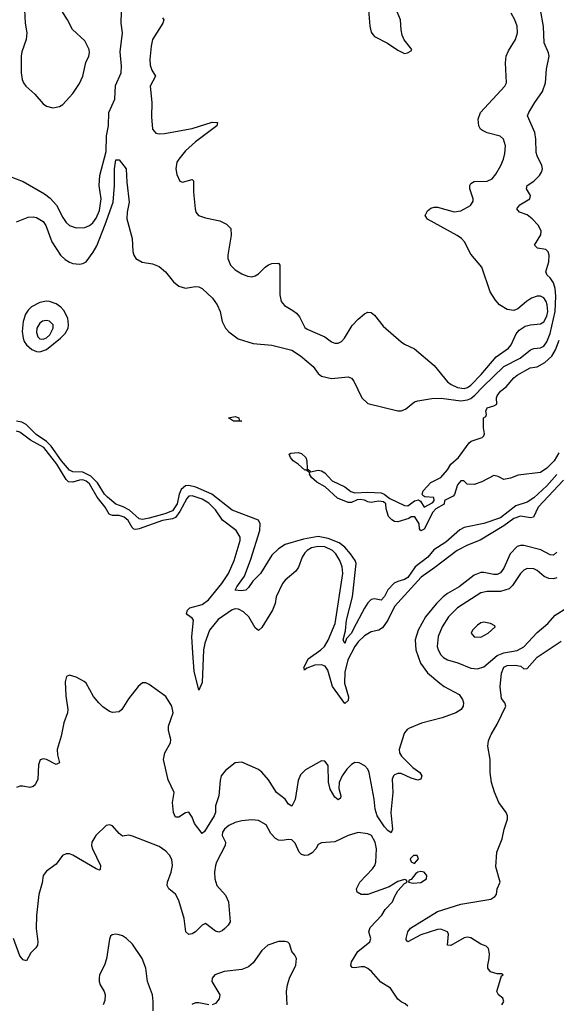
# Model space of a CAD drawing. Header units: inches. Extents: x 1682530 to 1839546, y 640742 to 791647.
# Tile 64 of 256: x 1701509 to 1704746, y 688373 to 694310. Entities that reach past the tile are written whole.
import ezdxf

# ---------------------------------------------------------------- set-up
doc = ezdxf.new("R2010")
doc.units = ezdxf.units.IN
doc.header["$MEASUREMENT"] = 0
doc.layers.add('B7608', color=7, linetype='Continuous')
doc.layers.add('B7609', color=7, linetype='Continuous')

msp = doc.modelspace()

# ---------------------------------------------------------------- linework, layer by layer
at = {"layer": 'B7608', "color": 5}
for points, elevation in [([(1701762, 690000), (1701760.3, 689990), (1701734.7, 689910), (1701737.5, 689877.5), (1701750, 689828.7), (1701730, 689819.5), (1701670, 689849.6), (1701650, 689854), (1701632.8, 689847.2), (1701622.6, 689817.4), (1701618.4, 689730), (1701602.8, 689697.2), (1701590, 689686.6), (1701570, 689680.7), (1701527.7, 689687.7), (1701510, 689687.8), (1701490, 689681.3)], 520), ([(1703827.3, 690000), (1703798.2, 689910), (1703799.7, 689890), (1703812.9, 689870), (1703881, 689801), (1703922.4, 689770), (1703934.9, 689750), (1703930, 689729.6), (1703910, 689725.1), (1703870, 689737.6), (1703810, 689764.5), (1703790, 689765.1), (1703770, 689757.7), (1703763.2, 689750), (1703756.9, 689730), (1703759.8, 689650), (1703747.7, 689530), (1703758.2, 689430), (1703750, 689406.6), (1703730, 689420.3), (1703710, 689443.9), (1703666.2, 689510), (1703654.2, 689550), (1703647.8, 689610), (1703616.6, 689770), (1703608.4, 689790), (1703591.3, 689810), (1703557.7, 689830), (1703530, 689831.5), (1703510, 689818.4), (1703482.3, 689790), (1703454.9, 689750), (1703437.3, 689710), (1703435.2, 689675.2), (1703447.1, 689630), (1703444, 689616), (1703430, 689605.1), (1703410, 689621.4), (1703381.5, 689670), (1703372.5, 689712.5), (1703370, 689812.3), (1703350, 689839.6), (1703330, 689840.5), (1703232.5, 689787.5), (1703203.2, 689756.7), (1703190, 689722.7), (1703170, 689608), (1703150, 689567.8), (1703130, 689580.4), (1703110, 689610.8), (1703059.3, 689650), (1703010, 689726.3), (1702970, 689773.3), (1702950, 689789.6), (1702850, 689833.6), (1702810, 689829.6), (1702750, 689783), (1702724.9, 689750), (1702717.6, 689722.4), (1702711.3, 689630), (1702691.3, 689570), (1702689.6, 689530), (1702682.4, 689510), (1702624.4, 689415.6), (1702610, 689403), (1702563.5, 689463.5), (1702550, 689502), (1702530, 689532.2), (1702510, 689527), (1702470, 689501.2), (1702450, 689501.7), (1702437.9, 689530), (1702431.1, 689588.9), (1702440.4, 689650), (1702405.7, 689725.7), (1702376.5, 689850), (1702384.1, 689890), (1702418.4, 689950), (1702421.8, 689970), (1702413.3, 690000)], 520), ([(1704417.2, 688370), (1704429.3, 688390), (1704422.7, 688410), (1704397, 688430), (1704388, 688450), (1704415.3, 688544.7), (1704426, 688550), (1704416.4, 688556.4), (1704390, 688556), (1704350, 688569.4), (1704333.2, 688590), (1704332.3, 688610), (1704342, 688650), (1704343.2, 688676.8), (1704337, 688710), (1704322.7, 688722.7), (1704290, 688735.8), (1704230, 688773.5), (1704210, 688778.6), (1704190, 688774.5), (1704110, 688727.6), (1704090, 688729.5), (1704096.1, 688796.1), (1704089.7, 688810), (1704050, 688826.3), (1704030, 688825), (1703928.3, 688791.7), (1703850, 688749.8), (1703841.4, 688761.4), (1703840.9, 688770), (1703850.7, 688810), (1703867, 688833), (1704030, 688932.4), (1704170, 688977.1), (1704352, 689008), (1704376.1, 689023.9), (1704384.8, 689035.2), (1704389.5, 689070), (1704407, 689110), (1704381.2, 689201.2), (1704387.4, 689290), (1704419.9, 689370), (1704431.3, 689428.7), (1704452.3, 689490), (1704452.6, 689510), (1704444.4, 689530), (1704399.3, 689590), (1704373, 689653), (1704356.1, 689710), (1704348.2, 689770), (1704347, 689850), (1704333.2, 689930), (1704337.7, 689962.3), (1704348.4, 689991.6), (1704353.2, 690000)], 520), ([(1703850, 688361.2), (1703835.4, 688375.4), (1703810, 688387.3), (1703790, 688404.5), (1703745.1, 688470), (1703687.2, 688507.2), (1703632.3, 688570), (1703610, 688588.6), (1703590, 688598), (1703570, 688599.8), (1703530, 688593.5), (1703515.8, 688595.8), (1703506.1, 688606.1), (1703509.8, 688630), (1703548.2, 688691.8), (1703622, 688750), (1703627.3, 688770), (1703616.2, 688810), (1703624.2, 688835.8), (1703694.5, 688910), (1703714.5, 688945.5), (1703759, 688990), (1703770, 689022), (1703790, 689058), (1703830, 689102), (1703846, 689110), (1703842, 689122), (1703830, 689126), (1703790, 689114.3), (1703738.8, 689081.2), (1703610, 689034.7), (1703570, 689034.7), (1703544.5, 689050), (1703541.3, 689070), (1703560.4, 689110), (1703637.4, 689190), (1703652.4, 689210), (1703658, 689230), (1703660.6, 689310), (1703652.7, 689350), (1703631.1, 689391.1), (1703610, 689400.9), (1703550, 689409.8), (1703490.8, 689390), (1703410, 689351.8), (1703330, 689347), (1703310, 689337), (1703294.9, 689310), (1703274.3, 689285.7), (1703250, 689272.7), (1703230, 689269.3), (1703210, 689275.7), (1703195.7, 689290), (1703170, 689344.7), (1703150, 689364), (1703130, 689367.2), (1703090, 689360.2), (1703070, 689363.4), (1703052.6, 689372.6), (1703023.8, 689403.8), (1702995.7, 689455.7), (1702950, 689482.2), (1702910, 689486.2), (1702850, 689479.8), (1702810, 689469.1), (1702770, 689450.6), (1702745.6, 689430), (1702732.1, 689410), (1702731.1, 689390), (1702750.2, 689350), (1702749.4, 689330), (1702697.1, 689230), (1702689.4, 689210), (1702684.6, 689170), (1702686, 689130), (1702697.6, 689090), (1702751.2, 689031.2), (1702768.9, 688991.1), (1702779.5, 688870), (1702767.2, 688850), (1702745.7, 688830), (1702730, 688816.4), (1702710, 688808.6), (1702690, 688814.7), (1702630, 688859.6), (1702610, 688849.7), (1702570, 688809.7), (1702550, 688797.2), (1702530, 688793), (1702510.9, 688810.9), (1702501.1, 688890), (1702470, 688998.4), (1702450, 689036.3), (1702408.4, 689068.4), (1702399.8, 689090), (1702400.7, 689110), (1702423.7, 689170), (1702431.2, 689210), (1702426.3, 689246.3), (1702413, 689273), (1702390, 689296.8), (1702350, 689323.8), (1702190, 689387.6), (1702168, 689392), (1702130, 689387), (1702110, 689402), (1702070, 689449.6), (1702050, 689455.4), (1702030, 689451.2), (1701967.7, 689390), (1701944.9, 689350), (1701943.1, 689330), (1701947.6, 689310), (1701997.1, 689210), (1701994.6, 689185.4), (1701990, 689182.7), (1701970, 689189.6), (1701830, 689273.3), (1701810, 689280.4), (1701790, 689280.5), (1701767.7, 689270), (1701730, 689219), (1701670, 689175.3), (1701650.8, 689150), (1701644.9, 689104.9), (1701624, 689036), (1701611.5, 688908.5), (1701608.1, 688830), (1701618.6, 688750), (1701616.1, 688730), (1701606.6, 688713.4), (1701577.3, 688682.7), (1701550, 688636), (1701530, 688640.5), (1701510, 688665.6), (1701472.7, 688770)], 540), ([(1702314, 688334), (1702315.1, 688390), (1702309.6, 688430), (1702279.6, 688510), (1702269.6, 688590), (1702247.3, 688650), (1702190, 688735.1), (1702152.7, 688770), (1702130, 688786.6), (1702110, 688792.3), (1702090, 688796), (1702067.1, 688792.9), (1702056, 688784), (1702050, 688766), (1702033.2, 688646.8), (1702020.7, 688610), (1701990.7, 688550), (1701987.7, 688530), (1701988, 688510), (1701995.5, 688490), (1702019.1, 688450), (1702025.5, 688430), (1702023.4, 688396.6), (1702013.4, 688370)], 560), ([(1703123.7, 688370), (1703119.5, 688450), (1703124.7, 688490), (1703136.4, 688530), (1703174.2, 688610), (1703178.4, 688650), (1703169.7, 688669.7), (1703151.5, 688691.5), (1703136.9, 688736.9), (1703127.2, 688747.2), (1703110, 688752), (1703070, 688751.3), (1703005.5, 688730), (1702970, 688697.6), (1702917.1, 688622.9), (1702890, 688598.4), (1702850, 688582.9), (1702742, 688570), (1702687.3, 688550), (1702670.7, 688530), (1702668, 688510), (1702716.3, 688430), (1702713.4, 688406.6), (1702690, 688377.2), (1702670.4, 688369.6)], 560), ([(1702650, 688369.5), (1702590, 688382.7), (1702570, 688381.2), (1702547.5, 688372.5)], 560)]:
    msp.add_lwpolyline(points, dxfattribs=dict(at, elevation=elevation))
at = {"layer": 'B7608', "color": 5, "elevation": 540}
for points in [[(1703906, 689270), (1703884.7, 689270), (1703864, 689250), (1703870, 689232), (1703890, 689222), (1703914, 689250)], [(1703930, 689173.2), (1703910, 689169), (1703898.8, 689161.2), (1703870, 689126), (1703858, 689122), (1703854, 689110), (1703883.5, 689103.5), (1703930, 689108.5), (1703963.7, 689130), (1703966, 689150), (1703950, 689169.2)]]:
    msp.add_lwpolyline(points, close=True, dxfattribs=at)
at = {"layer": 'B7609', "color": 5}
for points, elevation in [([(1701403.4, 693383.4), (1701530, 693333.4), (1701659.6, 693259.6), (1701693.7, 693233.7), (1701731.9, 693191.9), (1701770, 693116.9), (1701790, 693087.5), (1701810, 693068.5), (1701850, 693054.8), (1701902.3, 693057.7), (1701930, 693069.1), (1701950, 693085.4), (1701970, 693113), (1701990, 693160.3), (1702000.1, 693230), (1701988.9, 693310), (1701993.3, 693370), (1702030, 693515.8), (1702033.3, 693610), (1702045.3, 693670), (1702047.2, 693750), (1702082.6, 693830), (1702086.9, 693913.1), (1702120.5, 693990), (1702123.3, 694030), (1702115.9, 694115.9), (1702128.8, 694230), (1702121.6, 694290), (1702125.7, 694430)], 480), ([(1701535.8, 694410), (1701541.6, 694290), (1701552.4, 694230), (1701548.7, 694190), (1701523, 694117), (1701518.3, 694090), (1701519, 693990), (1701524.4, 693950), (1701531.7, 693930), (1701547.2, 693910), (1701600.6, 693860.6), (1701650, 693801.8), (1701670, 693788), (1701710, 693778), (1701750, 693786.5), (1701770, 693799.6), (1701830, 693865.8), (1701870, 693925.3), (1701889.9, 693970.1), (1701907.7, 694052.3), (1701925.6, 694090), (1701930.7, 694110), (1701928.7, 694130), (1701901.7, 694181.7), (1701828.2, 694250), (1701796.9, 694310), (1701762.6, 694362.6)], 520), ([(1703612.3, 694392.3), (1703620.7, 694270), (1703630, 694235.5), (1703640.1, 694220.1), (1703650, 694208.8), (1703728.5, 694168.5), (1703790, 694126), (1703830, 694106.8), (1703848.9, 694111.1), (1703870, 694122), (1703875.3, 694130), (1703829.3, 694189.3), (1703816, 694216), (1703809.5, 694249.5), (1703807.3, 694310), (1703766.1, 694406.1)], 520), ([(1701490, 693090.4), (1701560.1, 693119.9), (1701590, 693121.3), (1701610, 693117), (1701650, 693093.7), (1701667, 693070), (1701702.8, 692970), (1701755.7, 692890), (1701784.2, 692864.2), (1701810, 692848.2), (1701830, 692840.4), (1701870, 692836.6), (1701890, 692840.4), (1701910, 692850.9), (1701952.4, 692907.6), (1701974.5, 692945.5), (1702024.6, 693075.4), (1702072.2, 693210), (1702080.7, 693310), (1702081.2, 693410), (1702090, 693466), (1702110, 693464.7), (1702150.7, 693410), (1702154.6, 693330), (1702170.2, 693210), (1702158.5, 693150), (1702156.5, 693110), (1702188.5, 692990), (1702191.9, 692911.9), (1702198, 692890), (1702210.4, 692870.4), (1702248.5, 692848.5), (1702310, 692838.4), (1702350, 692821.3), (1702388.4, 692790), (1702437.1, 692730), (1702470, 692703.8), (1702510, 692690.4), (1702570, 692702), (1702590, 692699.5), (1702610, 692688.5), (1702672, 692630), (1702701.1, 692590), (1702718, 692550), (1702730.5, 692490), (1702750.3, 692450.3), (1702770, 692427.3), (1702826.3, 692386.3), (1702917.7, 692357.7), (1703030, 692347.2), (1703150, 692318), (1703203.1, 692283.1), (1703278.8, 692218.8), (1703310, 692176.2), (1703330, 692160.2), (1703390, 692145.8), (1703490, 692156), (1703510, 692148), (1703524.4, 692130), (1703574, 692030), (1703610, 691994.9), (1703790, 691950.7), (1703810, 691952.4), (1703837.5, 691962.5), (1703890, 692006.4), (1703910, 692012.7), (1703994.5, 692025.5), (1704051.8, 692028.2), (1704170, 692011.6), (1704210, 692017.1), (1704230, 692025.9), (1704254.9, 692045.1), (1704303.1, 692096.9), (1704430, 692218.1), (1704528.3, 692270), (1704590, 692319.6), (1704610, 692326.8), (1704650, 692330.6), (1704670, 692341.3), (1704690, 692366.6), (1704710, 692417.6), (1704739.3, 692550), (1704742.6, 692642.6), (1704739.1, 692690), (1704730, 692722.8), (1704710, 692753.4), (1704691.4, 692770), (1704682.8, 692790), (1704701.4, 692850), (1704702.2, 692890), (1704698, 692910), (1704683.7, 692923.7), (1704632.8, 692932.8), (1704614.2, 692950), (1704652.5, 693012.5), (1704655, 693035), (1704639.3, 693070), (1704601.4, 693110), (1704570, 693132.5), (1704524.5, 693150), (1704508.5, 693170), (1704527.1, 693192.9), (1704586.6, 693230), (1704589.8, 693250), (1704567.1, 693290), (1704571.1, 693310), (1704610, 693336.8), (1704645, 693370), (1704657.3, 693390), (1704662, 693410), (1704659, 693430), (1704629.9, 693489.9), (1704624.8, 693510), (1704623.2, 693590), (1704617, 693630), (1704572.8, 693730), (1704579.6, 693750), (1704616.5, 693810), (1704663.8, 693876.2), (1704680.5, 693930), (1704687.5, 694012.5), (1704702.3, 694090), (1704699.1, 694110), (1704672.8, 694170), (1704669.1, 694269.1), (1704651.3, 694370)], 460), ([(1702370, 694320.3), (1702379, 694310), (1702372.8, 694290), (1702309.4, 694190), (1702301.8, 694150), (1702294.2, 694070), (1702296.7, 694036.7), (1702306.6, 694006.6), (1702329.2, 693970), (1702297.2, 693910), (1702305.6, 693810), (1702303.6, 693723.6), (1702310.3, 693650.3), (1702330, 693625.7), (1702350, 693620.8), (1702383.4, 693623.4), (1702550, 693653.7), (1702670, 693691.7), (1702702.8, 693690), (1702699.3, 693670), (1702570, 693572.7), (1702510, 693518.5), (1702468.9, 693470), (1702457.4, 693450), (1702450.4, 693410), (1702456.4, 693376.4), (1702476, 693336), (1702491.1, 693331.1), (1702550, 693346.8), (1702558, 693338), (1702558.3, 693270), (1702567.4, 693170), (1702572.4, 693150), (1702588, 693130), (1702630, 693114.4), (1702716.2, 693096.2), (1702756.7, 693076.7), (1702782.8, 693050), (1702784.9, 693010), (1702764.6, 692890), (1702765.7, 692870), (1702780.9, 692830), (1702810, 692801.7), (1702850, 692777.4), (1702882.8, 692762.8), (1702910, 692759.6), (1702930, 692765), (1702950, 692777.3), (1702990, 692817.8), (1703010, 692831.1), (1703030, 692839), (1703070, 692842.8), (1703078, 692830), (1703078.2, 692650), (1703086.5, 692610), (1703105.8, 692585.8), (1703157.5, 692557.5), (1703179.8, 692539.8), (1703197.5, 692517.5), (1703230, 692454.9), (1703243.4, 692443.4), (1703350, 692396.8), (1703390, 692367.2), (1703410, 692358.8), (1703430, 692359.2), (1703450, 692370.2), (1703468.8, 692390), (1703514.4, 692465.6), (1703550, 692503.7), (1703590, 692536.4), (1703610, 692546), (1703630, 692543.8), (1703650, 692528), (1703702.7, 692462.7), (1703810, 692367.3), (1703830, 692353.4), (1703890, 692326), (1704010, 692224.4), (1704090, 692125.8), (1704111.6, 692110), (1704150, 692091.6), (1704190, 692086.1), (1704210, 692092.7), (1704230, 692106.9), (1704292.9, 692170), (1704383.1, 692276.9), (1704458, 692330), (1704474.8, 692350), (1704503.9, 692416.1), (1704521.6, 692438.4), (1704558.4, 692461.6), (1704589.8, 692470.2), (1704650, 692475.9), (1704670, 692487.5), (1704690, 692523.2), (1704694.5, 692550), (1704692.1, 692590), (1704685.4, 692610), (1704670, 692633.5), (1704650, 692643.1), (1704630, 692643.8), (1704597.1, 692630), (1704566, 692610), (1704513.9, 692566.1), (1704490, 692556.9), (1704450, 692563), (1704404.5, 692590), (1704378.7, 692618.7), (1704348, 692670), (1704297.1, 692817.1), (1704230, 692897.2), (1704193.2, 692970), (1704175.1, 692990), (1704148.5, 693008.5), (1703970, 693106.6), (1703954.5, 693130), (1703970, 693157.3), (1703990, 693173.4), (1704010, 693180.5), (1704030, 693179.5), (1704130, 693151.4), (1704170, 693157.8), (1704229.5, 693190), (1704245.1, 693214.9), (1704244.8, 693230), (1704224.7, 693290), (1704223.6, 693310), (1704230, 693322.8), (1704250, 693333.4), (1704330, 693335.6), (1704359.6, 693350), (1704382.2, 693377.8), (1704411.2, 693430), (1704428, 693470), (1704435.8, 693504.2), (1704440.5, 693550), (1704427, 693590), (1704406.9, 693606.9), (1704330, 693627.1), (1704300.9, 693640.9), (1704289.8, 693649.8), (1704279.7, 693670), (1704275.1, 693710), (1704288.3, 693750), (1704436.2, 693910), (1704445.6, 693930), (1704440.5, 694050), (1704444.7, 694090), (1704458, 694122), (1704500.7, 694190), (1704511.2, 694230), (1704509.4, 694270.6), (1704496.3, 694310), (1704474.3, 694350)], 480), ([(1704761.8, 691698.2), (1704734.2, 691650), (1704690, 691606.4), (1704650, 691579.6), (1704515.9, 691564.1), (1704470, 691545.2), (1704430, 691538), (1704396.4, 691556.4), (1704370, 691562), (1704297.5, 691522.5), (1704250, 691507), (1704209.3, 691509.3), (1704188.7, 691528.7), (1704170, 691529), (1704150, 691505.2), (1704132.8, 691447.2), (1704123.8, 691436.2), (1704072, 691410), (1704070, 691388.7), (1704019.8, 691360.2), (1704000.4, 691339.6), (1703950, 691238), (1703930, 691228), (1703920.4, 691240.4), (1703919, 691270), (1703892.7, 691312.7), (1703870, 691312), (1703856.7, 691303.3), (1703790, 691282.7), (1703770, 691283.7), (1703754.7, 691294.7), (1703734.2, 691314.2), (1703720.9, 691360.9), (1703718, 691390), (1703703.7, 691403.7), (1703673.7, 691406.3), (1703630, 691399.3), (1703610, 691402.7), (1703590, 691413), (1703563.1, 691416.9), (1703544.9, 691415.1), (1703510, 691398.4), (1703490, 691399.6), (1703425.6, 691425.6), (1703352.3, 691492.3), (1703301.1, 691521.1), (1703269.7, 691549.7), (1703258, 691570), (1703258.6, 691578.6), (1703235.3, 691595.3), (1703230, 691593.2), (1703190, 691629.6), (1703159.5, 691650), (1703143.7, 691670), (1703135.3, 691690), (1703144.1, 691695.9), (1703190, 691701.1), (1703210, 691693.4), (1703234.4, 691670), (1703241.1, 691650), (1703242.8, 691602.8), (1703262, 691590), (1703263.6, 691583.6), (1703310, 691593.1), (1703330.2, 691590.3), (1703350, 691577.1), (1703393.4, 691530), (1703470, 691493.7), (1703505.9, 691465.9), (1703530, 691456.5), (1703610, 691460.9), (1703690, 691456.9), (1703707.3, 691450), (1703742, 691422), (1703830, 691380.3), (1703850, 691378.7), (1703890, 691408), (1703914.8, 691414.8), (1703927.1, 691407.1), (1703950, 691371), (1704002, 691398), (1704008.7, 691410), (1704008, 691428), (1703952.9, 691432.9), (1703940.2, 691440.2), (1703937.2, 691450), (1703942.9, 691470), (1703990, 691519.5), (1704049.2, 691550), (1704090, 691596), (1704109.5, 691630.5), (1704156, 691670), (1704220.9, 691759.1), (1704232.3, 691767.7), (1704299, 691790), (1704310, 691801), (1704313.1, 691813.1), (1704308, 691850), (1704308, 691910), (1704322, 691918), (1704326, 691930), (1704322, 691950), (1704328.7, 691970), (1704370, 691982), (1704388, 691992), (1704385.2, 692030), (1704390, 692042), (1704409.3, 692070), (1704443.3, 692096.7), (1704489.6, 692150), (1704510, 692166), (1704589.3, 692210), (1704630, 692217.4), (1704677.9, 692242.1), (1704718.7, 692281.3), (1704741.5, 692318.5), (1704763.1, 692376.9)], 440), ([(1704750, 691566.7), (1704690, 691499.8), (1704610, 691426.5), (1704570, 691401.1), (1704501.3, 691378.7), (1704410, 691306.8), (1704310, 691273.1), (1704190, 691247.5), (1704165, 691235), (1704080.4, 691159.6), (1704007.3, 691112.7), (1703970.3, 691069.7), (1703895.2, 691010), (1703850, 690946.7), (1703830, 690934.3), (1703790, 690923.4), (1703767.9, 690912.1), (1703730, 690871.4), (1703710, 690832), (1703690, 690810.7), (1703650, 690818.1), (1703630, 690814.5), (1703610, 690793.6), (1703590, 690761.3), (1703522.1, 690637.9), (1703511.3, 690610), (1703480.8, 690579.2), (1703470, 690548.2), (1703460.8, 690570), (1703475.4, 690624.6), (1703480.8, 690690), (1703517.7, 690830), (1703538.6, 691030), (1703532.8, 691050), (1703505, 691090), (1703469.9, 691130), (1703435.9, 691155.9), (1703370, 691182.1), (1703310, 691193.8), (1703221.8, 691178.2), (1703110, 691144.6), (1703070, 691119.1), (1703030, 691080.9), (1702961.5, 690970), (1702916, 690924), (1702890, 690886.2), (1702872.7, 690870), (1702845.4, 690865.4), (1702809.7, 690869.7), (1702818.9, 690890), (1702864.9, 690955.1), (1702903.6, 691056.4), (1702958.4, 691230), (1702960.3, 691270), (1702950, 691292.6), (1702790, 691352.5), (1702668.4, 691448.4), (1702571, 691491), (1702530, 691502.2), (1702510, 691499.6), (1702482.5, 691477.5), (1702470.7, 691450), (1702458.2, 691390), (1702430, 691348.3), (1702385.7, 691330), (1702290, 691303.8), (1702250, 691297.3), (1702230, 691300.1), (1702171.8, 691351.8), (1702133.6, 691373.6), (1702090, 691389.6), (1702039.5, 691430), (1702021.3, 691450), (1701978.2, 691518.2), (1701937.4, 691557.4), (1701890, 691581), (1701830, 691583.5), (1701810, 691593.8), (1701761.7, 691650), (1701698.6, 691738.6), (1701670, 691766.1), (1701609.1, 691809.1), (1701548.6, 691868.6), (1701522.9, 691882.9), (1701490, 691889.7)], 460), ([(1704790, 691533.6), (1704636.5, 691370), (1704609, 691311), (1704590, 691305.9), (1704530, 691316.7), (1704490, 691301.8), (1704430, 691258.3), (1704287.7, 691172.3), (1704210, 691142.5), (1704147.6, 691110), (1704013.2, 691006.8), (1703930.5, 690949.5), (1703770, 690772.4), (1703730, 690689.1), (1703697.9, 690642.1), (1703675.5, 690630), (1703630, 690619.8), (1703590, 690595.4), (1703550, 690557.8), (1703531.3, 690530), (1703488.6, 690450), (1703470, 690375.6), (1703468, 690310), (1703492, 690228), (1703490, 690204.2), (1703470, 690186.4), (1703396.6, 690290), (1703367.8, 690387.8), (1703352.1, 690412.1), (1703330, 690419.9), (1703290, 690417.4), (1703240.6, 690399.4), (1703229, 690389), (1703224, 690390), (1703227, 690393), (1703222.5, 690402.5), (1703250, 690456.8), (1703326.4, 690510), (1703348.5, 690531.5), (1703370.6, 690569.4), (1703411.8, 690670), (1703459.1, 690970), (1703454.8, 691010), (1703439.7, 691050), (1703416.2, 691090), (1703395.8, 691110), (1703350, 691130.9), (1703310, 691133.9), (1703270, 691124.7), (1703244.2, 691110), (1703230, 691095.8), (1703212.9, 691070), (1703190.2, 691009.8), (1703175.6, 690984.4), (1703110.4, 690930), (1703095.3, 690910), (1703055.8, 690830), (1703050.3, 690790), (1703033.6, 690750), (1702970, 690646), (1702950, 690628), (1702930, 690643), (1702891.9, 690710), (1702859.2, 690739.2), (1702830, 690756.4), (1702810, 690757.8), (1702790, 690751), (1702706.3, 690693.7), (1702654.5, 690630), (1702625.9, 690550), (1702618.9, 690510), (1702610, 690312.7), (1702590, 690267), (1702562.1, 690382.1), (1702552.8, 690490), (1702548.1, 690590), (1702557.1, 690690), (1702550, 690701.6), (1702521.1, 690721.1), (1702514.8, 690730), (1702522, 690750), (1702536.2, 690763.8), (1702610, 690784.4), (1702648.4, 690811.6), (1702728.9, 690910), (1702768.8, 690970), (1702803.7, 691050), (1702838.3, 691170), (1702838.2, 691190), (1702814.8, 691230), (1702732.5, 691292.5), (1702690, 691355.5), (1702650, 691395.4), (1702610, 691418.9), (1702550, 691439.6), (1702530, 691436), (1702516.7, 691423.3), (1702475.9, 691344.1), (1702450, 691308.3), (1702430, 691300.4), (1702370.8, 691290), (1702230, 691240.2), (1702210, 691235.5), (1702198.7, 691238.7), (1702187.1, 691247.1), (1702162.9, 691290), (1702138.7, 691310), (1702110, 691319.7), (1702070, 691321.4), (1702048, 691328), (1702025.7, 691370), (1701977.5, 691430), (1701930, 691510.6), (1701910, 691527), (1701890, 691534.5), (1701870, 691534.4), (1701830, 691520.7), (1701804.4, 691524.4), (1701790, 691536.6), (1701733.1, 691630), (1701654.7, 691730), (1701573.7, 691773.7), (1701510, 691823.4), (1701490, 691829.9)], 480), ([(1704750, 691099.8), (1704730, 691081.1), (1704710, 691082.6), (1704652.9, 691112.9), (1704550, 691139.1), (1704530, 691139.9), (1704510, 691133.6), (1704467.8, 691090), (1704430, 691003.1), (1704410, 690974.6), (1704390, 690964.6), (1704370, 690964.3), (1704310, 690976.4), (1704290, 690976.1), (1704250, 690961.4), (1704160.2, 690890), (1704090, 690849.9), (1704063.9, 690830), (1704023.2, 690790), (1703958, 690710), (1703912.1, 690630), (1703895.6, 690570), (1703899.2, 690510), (1703926.1, 690430), (1703970, 690371), (1704043.6, 690310), (1704070, 690289.3), (1704160.4, 690240.4), (1704180.3, 690210), (1704185.7, 690190), (1704184.9, 690170), (1704173, 690150), (1704140.7, 690130), (1704058.6, 690101.4), (1703932.4, 690067.6), (1703861.1, 690038.9), (1703846.8, 690030), (1703830.4, 690009.6), (1703827.3, 690000)], 520), ([(1704750, 690944.5), (1704730, 690938.7), (1704701.4, 690941.4), (1704672.6, 690952.6), (1704630, 690988.6), (1704610, 690998.8), (1704570, 691000.7), (1704550, 690989.8), (1704531.1, 690970), (1704482.6, 690897.4), (1704461.2, 690878.8), (1704410, 690862.7), (1704330, 690862), (1704290, 690853.3), (1704150, 690762.9), (1704096.8, 690710), (1704057.4, 690650), (1704034.2, 690590), (1704028.5, 690530), (1704033, 690510), (1704050, 690479.5), (1704064.8, 690464.8), (1704090, 690451), (1704152.5, 690432.5), (1704230, 690400.7), (1704270, 690395.2), (1704310, 690408.2), (1704390, 690476.9), (1704430, 690491.6), (1704510, 690505.9), (1704550, 690527.8), (1704630, 690614.4), (1704696.1, 690670), (1704739.7, 690720.3), (1704810, 690762.7)], 540), ([(1704353.2, 690000), (1704390, 690063.1), (1704441, 690170), (1704435.1, 690190), (1704416.6, 690216.6), (1704407.3, 690287.3), (1704414.8, 690370), (1704430, 690406.7), (1704450, 690416.2), (1704498.1, 690418.1), (1704532.1, 690412.1), (1704550, 690396), (1704570, 690396.9), (1704630, 690466.4), (1704776.4, 690563.6)], 520), ([(1702413.3, 690000), (1702406, 690026), (1702407, 690050), (1702435.2, 690130), (1702427.7, 690170), (1702390, 690228.4), (1702290, 690300.7), (1702270, 690311.8), (1702250, 690311.6), (1702224.4, 690290), (1702164.7, 690215.3), (1702126, 690150), (1702110, 690137.2), (1702070, 690132.3), (1702050, 690138), (1702010, 690166.6), (1701986, 690190), (1701955.1, 690230), (1701909.5, 690309.5), (1701898.9, 690318.9), (1701850, 690345.2), (1701810, 690357.2), (1701790.8, 690349.2), (1701783, 690317), (1701786.6, 690233.4), (1701800.3, 690150), (1701798, 690130), (1701774.6, 690070), (1701762, 690000)], 520)]:
    msp.add_lwpolyline(points, dxfattribs=dict(at, elevation=elevation))
for points, elevation in [([(1701670, 692612.1), (1701630, 692604.2), (1701581.3, 692578.7), (1701560.8, 692559.2), (1701545, 692535), (1701529.6, 692490), (1701523.4, 692430), (1701529.3, 692390), (1701537.2, 692370), (1701549.8, 692349.8), (1701581.9, 692321.9), (1701610, 692309.3), (1701630, 692307.1), (1701670, 692321.4), (1701755.2, 692390), (1701782.9, 692417.1), (1701800.9, 692450), (1701803.9, 692470), (1701799.5, 692510), (1701776, 692556), (1701757.1, 692577.1), (1701730, 692597.2), (1701690, 692611.3)], 460), ([(1701670, 692496.8), (1701647.2, 692492.8), (1701630, 692480.8), (1701613.5, 692450), (1701610, 692424.7), (1701617.7, 692397.7), (1701630, 692384.8), (1701650, 692382.8), (1701670, 692391.3), (1701690.4, 692410), (1701711, 692450), (1701710.4, 692470.4), (1701690, 692492.7)], 480), ([(1702850, 691889.6), (1702798, 691890), (1702769.3, 691910), (1702810, 691917), (1702831.3, 691910), (1702832.7, 691892.7)], 440), ([(1704310, 690676.3), (1704290, 690672.6), (1704270, 690659.6), (1704241.3, 690630), (1704233, 690610), (1704250, 690588.5), (1704290, 690586.4), (1704335.1, 690610), (1704378, 690650), (1704375.3, 690655.3), (1704348.7, 690670)], 560)]:
    msp.add_lwpolyline(points, close=True, dxfattribs=dict(at, elevation=elevation))

doc.saveas('drawing.dxf')
